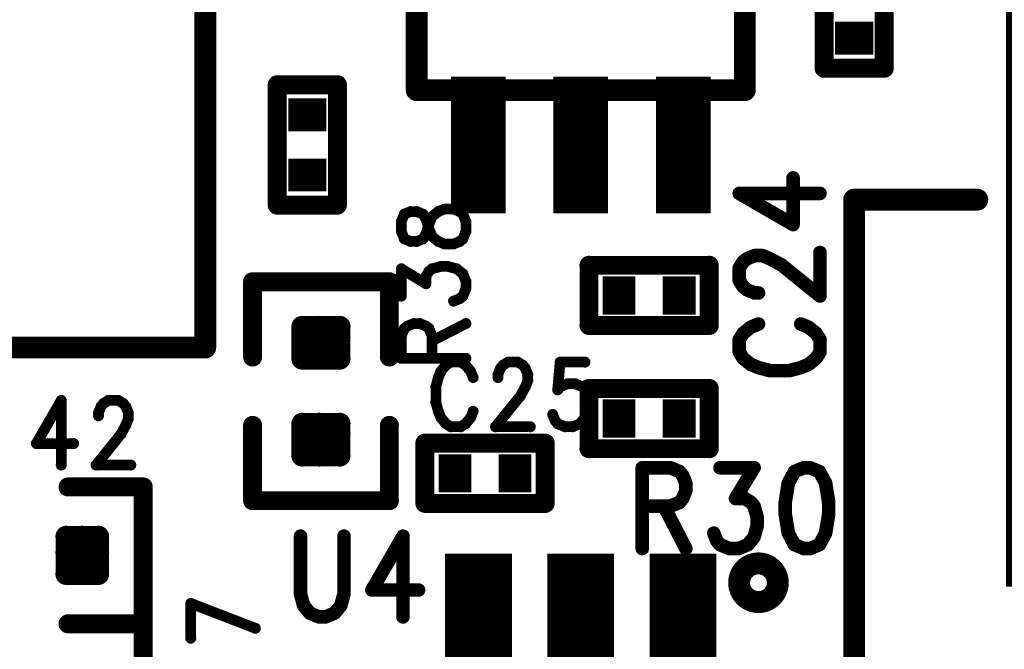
# Model space of a CAD drawing. Extents: x 2 to 38, y 2.4 to 29.6.
# Tile 61 of 93: x 16.7 to 18.4, y 19.3 to 20.3. Entities that reach past the tile are written whole.
import ezdxf

# ---------------------------------------------------------------- set-up
doc = ezdxf.new("R2010")
doc.units = 0
doc.layers.get('0').update_dxf_attribs({"linetype": 'CONTINUOUS'})
doc.layers.add('adt001026', color=1, linetype='CONTINUOUS')

# ---------------------------------------------------------------- blocks, each defined once
blk = doc.blocks.new('D11')
at = {"const_width": 0.0115}
blk.add_lwpolyline([(-0.00575, 0, 1), (0.00575, 0, 1)], format="xyb", close=True, dxfattribs=at)
blk = doc.blocks.new('D13')
at = {"const_width": 0.0185}
blk.add_lwpolyline([(-0.00925, 0, 1), (0.00925, 0, 1)], format="xyb", close=True, dxfattribs=at)
blk = doc.blocks.new('D14')
at = {"const_width": 0.01815}
blk.add_lwpolyline([(-0.009075, 0, 1), (0.009075, 0, 1)], format="xyb", close=True, dxfattribs=at)
blk = doc.blocks.new('D15')
at = {"const_width": 0.0161}
blk.add_lwpolyline([(-0.00805, 0, 1), (0.00805, 0, 1)], format="xyb", close=True, dxfattribs=at)
blk = doc.blocks.new('D19')
at = {"const_width": 0.00925}
blk.add_lwpolyline([(-0.004625, 0, 1), (0.004625, 0, 1)], format="xyb", close=True, dxfattribs=at)
blk = doc.blocks.new('D25')
at = {"const_width": 0.0554}
blk.add_lwpolyline([(-0.0323, 0), (0.0323, 0)], dxfattribs=at)
blk = doc.blocks.new('D26')
at = {"const_width": 0.0646}
blk.add_lwpolyline([(-0.0277, 0), (0.0277, 0)], dxfattribs=at)
blk = doc.blocks.new('D41')
at = {"const_width": 0.2311}
blk.add_lwpolyline([(-0.0462, 0), (0.0462, 0)], dxfattribs=at)
blk = doc.blocks.new('D42')
at = {"const_width": 1.0031}
blk.add_lwpolyline([(-0.18255, 0), (0.18255, 0)], dxfattribs=at)
blk = doc.blocks.new('D51')
at = {"const_width": 0.5004}
blk.add_lwpolyline([(-0.09095, 0), (0.09095, 0)], dxfattribs=at)
blk = doc.blocks.new('D58')
at = {"const_width": 0.2219}
blk.add_lwpolyline([(-0.0564, 0), (0.0564, 0)], dxfattribs=at)

msp = doc.modelspace()

# ---------------------------------------------------------------- linework, layer by layer
at = {"layer": 'adt001026', "color": 1}
for points, const_width in [([(17.0449, 20.9309), (17.0449, 19.7842)], 0.037), ([(17.4024, 20.4963), (17.4024, 20.2189)], 0.037), ([(17.9572, 20.2189), (17.9572, 20.4963)], 0.037), ([(18.0913, 20.2559), (18.0913, 20.4593)], 0.032), ([(18.193, 20.4593), (18.193, 20.2559)], 0.032), ([(18.193, 20.2559), (18.0913, 20.2559)], 0.032), ([(17.1666, 20.0247), (17.1666, 20.2281)], 0.032), ([(17.1666, 20.2281), (17.2683, 20.2281)], 0.032), ([(17.2683, 20.2281), (17.2683, 20.0247)], 0.032), ([(17.4024, 20.2189), (17.9572, 20.2189)], 0.037), ([(18.0388, 19.9919), (18.0388, 20.0707)], 0.023), ([(17.9478, 20.0445), (18.0388, 19.9919)], 0.023), ([(17.9478, 20.0445), (18.0843, 20.0445)], 0.023), ([(18.1421, 17.9997), (18.1421, 20.0339)], 0.037), ([(18.1421, 20.0339), (18.3502, 20.0339)], 0.037), ([(17.2683, 20.0247), (17.1666, 20.0247)], 0.032), ([(17.3816, 20.0096), (17.3764, 19.997)], 0.018), ([(17.392, 20.0138), (17.3816, 20.0096)], 0.018), ([(17.4024, 20.0138), (17.392, 20.0138)], 0.018), ([(17.4128, 20.0096), (17.4024, 20.0138)], 0.018), ([(17.418, 20.0012), (17.4128, 20.0096)], 0.018), ([(17.4232, 19.9928), (17.4284, 20.0054)], 0.018), ([(17.4284, 20.0054), (17.4388, 20.0138)], 0.018), ([(17.4388, 20.0138), (17.4492, 20.018)], 0.018), ([(17.4492, 20.018), (17.4648, 20.018)], 0.018), ([(17.4648, 20.018), (17.4752, 20.0138)], 0.018), ([(17.4752, 20.0138), (17.4804, 20.0096)], 0.018), ([(17.4804, 20.0096), (17.4856, 19.997)], 0.018), ([(17.3764, 19.997), (17.3764, 19.9802)], 0.018), ([(17.4232, 19.9844), (17.418, 20.0012)], 0.018), ([(17.418, 19.976), (17.4232, 19.9928)], 0.018), ([(17.4856, 19.997), (17.4856, 19.9802)], 0.018), ([(17.3764, 19.9802), (17.3816, 19.9675)], 0.018), ([(17.4128, 19.9675), (17.418, 19.976)], 0.018), ([(17.4284, 19.9717), (17.4232, 19.9844)], 0.018), ([(17.4388, 19.9633), (17.4284, 19.9717)], 0.018), ([(17.4856, 19.9802), (17.4804, 19.9675)], 0.018), ([(17.3816, 19.9675), (17.392, 19.9633)], 0.018), ([(17.392, 19.9633), (17.4024, 19.9633)], 0.018), ([(17.4024, 19.9633), (17.4128, 19.9675)], 0.018), ([(17.4492, 19.9591), (17.4388, 19.9633)], 0.018), ([(17.4648, 19.9591), (17.4492, 19.9591)], 0.018), ([(17.4752, 19.9633), (17.4648, 19.9591)], 0.018), ([(17.4804, 19.9675), (17.4752, 19.9633)], 0.018), ([(17.9543, 19.9289), (17.9608, 19.9341)], 0.023), ([(17.9608, 19.9341), (17.9738, 19.9394)], 0.023), ([(17.9738, 19.9394), (17.9868, 19.9394)], 0.023), ([(17.9868, 19.9394), (17.9998, 19.9341)], 0.023), ([(17.9998, 19.9341), (18.0193, 19.9236)], 0.023), ([(18.0843, 19.8711), (18.0843, 19.9446)], 0.023), ([(17.4284, 19.9171), (17.444, 19.9213)], 0.018), ([(17.444, 19.9213), (17.4544, 19.9213)], 0.018), ([(17.4544, 19.9213), (17.47, 19.9171)], 0.018), ([(17.6937, 19.8213), (17.6937, 19.923)], 0.032), ([(17.6937, 19.923), (17.8971, 19.923)], 0.032), ([(17.8971, 19.923), (17.8971, 19.8213)], 0.032), ([(17.9478, 19.9184), (17.9543, 19.9289)], 0.023), ([(17.9478, 19.8974), (17.9478, 19.9184)], 0.023), ([(18.0193, 19.9236), (18.0843, 19.8711)], 0.023), ([(17.3562, 19.8953), (17.125, 19.8953)], 0.032), ([(17.125, 19.8953), (17.125, 19.7681)], 0.032), ([(17.3562, 19.7681), (17.3562, 19.8953)], 0.032), ([(17.3764, 19.8709), (17.3764, 19.9171)], 0.018), ([(17.3764, 19.9171), (17.418, 19.8919)], 0.018), ([(17.418, 19.9045), (17.4232, 19.9129)], 0.018), ([(17.418, 19.8919), (17.418, 19.9045)], 0.018), ([(17.4232, 19.9129), (17.4284, 19.9171)], 0.018), ([(17.47, 19.9171), (17.4804, 19.9087)], 0.018), ([(17.4804, 19.9087), (17.4856, 19.8961)], 0.018), ([(17.4856, 19.8961), (17.4856, 19.8835)], 0.018), ([(17.9543, 19.8868), (17.9478, 19.8974)], 0.023), ([(17.9608, 19.8816), (17.9543, 19.8868)], 0.023), ([(17.4804, 19.8709), (17.4752, 19.8667)], 0.018), ([(17.4856, 19.8835), (17.4804, 19.8709)], 0.018), ([(17.9738, 19.8763), (17.9608, 19.8816)], 0.023), ([(17.9803, 19.8763), (17.9738, 19.8763)], 0.023), ([(17.4752, 19.8667), (17.4648, 19.8625)], 0.018), ([(17.2087, 19.7649), (17.2087, 19.8195)], 0.036), ([(17.2087, 19.8195), (17.2724, 19.8195)], 0.036), ([(17.2375, 19.7649), (17.2375, 19.8195)], 0.036), ([(17.2724, 19.8195), (17.2724, 19.7649)], 0.036), ([(17.3816, 19.8162), (17.3868, 19.8204)], 0.018), ([(17.3868, 19.8204), (17.3972, 19.8246)], 0.018), ([(17.3972, 19.8246), (17.4076, 19.8246)], 0.018), ([(17.4076, 19.8246), (17.418, 19.8204)], 0.018), ([(17.418, 19.8204), (17.4232, 19.8162)], 0.018), ([(17.4284, 19.7952), (17.4856, 19.8246)], 0.018), ([(17.8971, 19.8213), (17.6937, 19.8213)], 0.032), ([(17.9673, 19.8185), (17.9543, 19.808)], 0.023), ([(17.9803, 19.8238), (17.9673, 19.8185)], 0.023), ([(18.0648, 19.8185), (18.0518, 19.8238)], 0.023), ([(18.0778, 19.808), (18.0648, 19.8185)], 0.023), ([(17.2087, 19.8013), (17.2724, 19.8013)], 0.036), ([(17.3764, 19.8036), (17.3816, 19.8162)], 0.018), ([(17.3764, 19.7658), (17.3764, 19.8036)], 0.018), ([(17.4232, 19.8162), (17.4284, 19.8036)], 0.018), ([(17.4284, 19.8036), (17.4284, 19.7658)], 0.018), ([(17.9543, 19.808), (17.9478, 19.7975)], 0.023), ([(18.0843, 19.7975), (18.0778, 19.808)], 0.023), ([(17.0449, 19.7842), (13.9688, 19.7842)], 0.037), ([(17.9478, 19.7975), (17.9478, 19.7765)], 0.023), ([(18.0843, 19.7765), (18.0843, 19.7975)], 0.023), ([(17.2724, 19.7649), (17.2087, 19.7649)], 0.036), ([(17.2087, 19.7649), (17.2724, 19.7649)], 0.036), ([(17.9478, 19.7765), (17.9543, 19.766)], 0.023), ([(18.0778, 19.766), (18.0843, 19.7765)], 0.023), ([(17.3764, 19.7658), (17.4856, 19.7658)], 0.018), ([(17.4516, 19.7542), (17.4432, 19.7438)], 0.018), ([(17.46, 19.7594), (17.4516, 19.7542)], 0.018), ([(17.4768, 19.7594), (17.46, 19.7594)], 0.018), ([(17.4852, 19.7542), (17.4768, 19.7594)], 0.018), ([(17.4936, 19.7438), (17.4852, 19.7542)], 0.018), ([(17.544, 19.749), (17.5482, 19.7542)], 0.018), ([(17.5482, 19.7542), (17.5566, 19.7594)], 0.018), ([(17.5566, 19.7594), (17.5735, 19.7594)], 0.018), ([(17.5735, 19.7594), (17.5819, 19.7542)], 0.018), ([(17.5819, 19.7542), (17.5861, 19.749)], 0.018), ([(17.6449, 19.7594), (17.6407, 19.7126)], 0.018), ([(17.6869, 19.7594), (17.6449, 19.7594)], 0.018), ([(17.9543, 19.766), (17.9673, 19.7555)], 0.023), ([(17.9673, 19.7555), (17.9803, 19.7502)], 0.023), ([(17.9803, 19.7502), (17.9998, 19.745)], 0.023), ([(18.0323, 19.745), (18.0518, 19.7502)], 0.023), ([(18.0518, 19.7502), (18.0648, 19.7555)], 0.023), ([(18.0648, 19.7555), (18.0778, 19.766)], 0.023), ([(17.4432, 19.7438), (17.439, 19.7334)], 0.018), ([(17.4978, 19.7334), (17.4936, 19.7438)], 0.018), ([(17.5398, 19.7386), (17.544, 19.749)], 0.018), ([(17.5398, 19.7334), (17.5398, 19.7386)], 0.018), ([(17.5861, 19.749), (17.5903, 19.7386)], 0.018), ([(17.5903, 19.7386), (17.5903, 19.7282)], 0.018), ([(17.9998, 19.745), (18.0323, 19.745)], 0.023), ([(17.439, 19.7334), (17.4348, 19.7178)], 0.018), ([(17.5903, 19.7282), (17.5861, 19.7178)], 0.018), ([(17.6449, 19.7178), (17.6575, 19.723)], 0.018), ([(17.6575, 19.723), (17.6701, 19.723)], 0.018), ([(17.6701, 19.723), (17.6827, 19.7178)], 0.018), ([(17.6937, 19.7149), (17.8971, 19.7149)], 0.032), ([(17.6937, 19.6132), (17.6937, 19.7149)], 0.032), ([(17.8971, 19.7149), (17.8971, 19.6132)], 0.032), ([(17.4348, 19.7178), (17.4348, 19.6918)], 0.018), ([(17.5777, 19.7022), (17.5356, 19.6502)], 0.018), ([(17.5861, 19.7178), (17.5777, 19.7022)], 0.018), ([(17.6407, 19.7126), (17.6449, 19.7178)], 0.018), ([(17.6827, 19.7178), (17.6911, 19.7074)], 0.018), ([(17.6911, 19.7074), (17.6953, 19.6918)], 0.018), ([(16.8014, 19.6947), (16.7593, 19.6219)], 0.018), ([(16.8014, 19.6947), (16.8014, 19.5855)], 0.018), ([(16.8686, 19.6843), (16.8728, 19.6895)], 0.018), ([(16.8728, 19.6895), (16.8812, 19.6947)], 0.018), ([(16.8812, 19.6947), (16.898, 19.6947)], 0.018), ([(16.898, 19.6947), (16.9064, 19.6895)], 0.018), ([(16.9064, 19.6895), (16.9106, 19.6843)], 0.018), ([(17.4348, 19.6918), (17.439, 19.6762)], 0.018), ([(17.6953, 19.6918), (17.6911, 19.6814)], 0.018), ([(16.8644, 19.6739), (16.8686, 19.6843)], 0.018), ([(16.8644, 19.6687), (16.8644, 19.6739)], 0.018), ([(16.9106, 19.6843), (16.9148, 19.6739)], 0.018), ([(16.9148, 19.6739), (16.9148, 19.6635)], 0.018), ([(17.439, 19.6762), (17.4432, 19.6658)], 0.018), ([(17.4936, 19.6658), (17.4978, 19.6762)], 0.018), ([(17.6365, 19.6606), (17.6323, 19.671)], 0.018), ([(17.6911, 19.6814), (17.6869, 19.6658)], 0.018), ([(16.9106, 19.6531), (16.9022, 19.6375)], 0.018), ([(16.9148, 19.6635), (16.9106, 19.6531)], 0.018), ([(17.125, 19.5254), (17.125, 19.6525)], 0.032), ([(17.2087, 19.6011), (17.2087, 19.6557)], 0.036), ([(17.2087, 19.6557), (17.2724, 19.6557)], 0.036), ([(17.2375, 19.6011), (17.2375, 19.6557)], 0.036), ([(17.2724, 19.6557), (17.2724, 19.6011)], 0.036), ([(17.3562, 19.6525), (17.3562, 19.5254)], 0.032), ([(17.4432, 19.6658), (17.4516, 19.6554)], 0.018), ([(17.4516, 19.6554), (17.46, 19.6502)], 0.018), ([(17.4768, 19.6502), (17.4852, 19.6554)], 0.018), ([(17.4852, 19.6554), (17.4936, 19.6658)], 0.018), ([(17.6407, 19.6554), (17.6365, 19.6606)], 0.018), ([(17.6533, 19.6502), (17.6407, 19.6554)], 0.018), ([(17.6785, 19.6554), (17.6659, 19.6502)], 0.018), ([(17.6869, 19.6658), (17.6785, 19.6554)], 0.018), ([(16.9022, 19.6375), (16.8602, 19.5855)], 0.018), ([(17.2087, 19.6375), (17.2724, 19.6375)], 0.036), ([(17.46, 19.6502), (17.4768, 19.6502)], 0.018), ([(17.5356, 19.6502), (17.5945, 19.6502)], 0.018), ([(17.6659, 19.6502), (17.6533, 19.6502)], 0.018), ([(16.7593, 19.6219), (16.8224, 19.6219)], 0.018), ([(17.4163, 19.6225), (17.6197, 19.6225)], 0.032), ([(17.4163, 19.5208), (17.4163, 19.6225)], 0.032), ([(17.6197, 19.6225), (17.6197, 19.5208)], 0.032), ([(17.8971, 19.6132), (17.6937, 19.6132)], 0.032), ([(17.2724, 19.6011), (17.2087, 19.6011)], 0.036), ([(17.2087, 19.6011), (17.2724, 19.6011)], 0.036), ([(16.8602, 19.5855), (16.919, 19.5855)], 0.018), ([(17.7838, 19.581), (17.7838, 19.4445)], 0.023), ([(17.7838, 19.581), (17.8311, 19.581)], 0.023), ([(17.8311, 19.581), (17.8469, 19.5745)], 0.023), ([(17.8469, 19.5745), (17.8521, 19.568)], 0.023), ([(17.8521, 19.568), (17.8574, 19.555)], 0.023), ([(17.9152, 19.581), (17.9729, 19.581)], 0.023), ([(17.9729, 19.581), (17.9414, 19.529)], 0.023), ([(18.0412, 19.5745), (18.0307, 19.555)], 0.023), ([(18.057, 19.581), (18.0412, 19.5745)], 0.023), ([(18.0675, 19.581), (18.057, 19.581)], 0.023), ([(18.0833, 19.5745), (18.0675, 19.581)], 0.023), ([(18.0938, 19.555), (18.0833, 19.5745)], 0.023), ([(16.8129, 19.5485), (16.9401, 19.5485)], 0.032), ([(16.9401, 19.5485), (16.9401, 19.3173)], 0.032), ([(17.8574, 19.555), (17.8574, 19.542)], 0.023), ([(18.0307, 19.555), (18.0255, 19.5225)], 0.023), ([(18.099, 19.5225), (18.0938, 19.555)], 0.023), ([(17.8574, 19.542), (17.8521, 19.529)], 0.023), ([(17.3562, 19.5254), (17.125, 19.5254)], 0.032), ([(17.6197, 19.5208), (17.4163, 19.5208)], 0.032), ([(17.8469, 19.5225), (17.8311, 19.516)], 0.023), ([(17.8521, 19.529), (17.8469, 19.5225)], 0.023), ([(17.9414, 19.529), (17.9572, 19.529)], 0.023), ([(17.9572, 19.529), (17.9677, 19.5225)], 0.023), ([(17.9677, 19.5225), (17.9729, 19.516)], 0.023), ([(18.0255, 19.5225), (18.0255, 19.503)], 0.023), ([(18.099, 19.503), (18.099, 19.5225)], 0.023), ([(17.8311, 19.516), (17.7838, 19.516)], 0.023), ([(17.8206, 19.516), (17.8574, 19.4445)], 0.023), ([(17.9729, 19.516), (17.9782, 19.4965)], 0.023), ([(18.0255, 19.503), (18.0307, 19.4705)], 0.023), ([(18.0938, 19.4705), (18.099, 19.503)], 0.023), ([(17.9782, 19.4835), (17.9729, 19.464)], 0.023), ([(17.9782, 19.4965), (17.9782, 19.4835)], 0.023), ([(16.8097, 19.4011), (16.8097, 19.4648)], 0.036), ([(16.8097, 19.4648), (16.8643, 19.4648)], 0.036), ([(16.837, 19.4011), (16.837, 19.4648)], 0.036), ([(16.8643, 19.4648), (16.8643, 19.4011)], 0.036), ([(17.9099, 19.4575), (17.9047, 19.4705)], 0.023), ([(18.0307, 19.4705), (18.0412, 19.451)], 0.023), ([(18.0833, 19.451), (18.0938, 19.4705)], 0.023), ([(17.2059, 19.4654), (17.2059, 19.3679)], 0.023), ([(17.2795, 19.3679), (17.2795, 19.4654)], 0.023), ([(17.3793, 19.4654), (17.3267, 19.3744)], 0.023), ([(17.3793, 19.4654), (17.3793, 19.3289)], 0.023), ([(17.9152, 19.451), (17.9099, 19.4575)], 0.023), ([(17.9309, 19.4445), (17.9152, 19.451)], 0.023), ([(17.9624, 19.451), (17.9467, 19.4445)], 0.023), ([(17.9729, 19.464), (17.9624, 19.451)], 0.023), ([(18.0412, 19.451), (18.057, 19.4445)], 0.023), ([(18.0675, 19.4445), (18.0833, 19.451)], 0.023), ([(16.8097, 19.4375), (16.8643, 19.4375)], 0.036), ([(17.9467, 19.4445), (17.9309, 19.4445)], 0.023), ([(18.057, 19.4445), (18.0675, 19.4445)], 0.023), ([(17.9584, 19.411), (17.9568, 19.4094)], 0.037), ([(17.9602, 19.4125), (17.9584, 19.411)], 0.037), ([(17.962, 19.4138), (17.9602, 19.4125)], 0.037), ([(17.964, 19.415), (17.962, 19.4138)], 0.037), ([(17.966, 19.4161), (17.964, 19.415)], 0.037), ([(17.9681, 19.417), (17.966, 19.4161)], 0.037), ([(17.9702, 19.4178), (17.9681, 19.417)], 0.037), ([(17.9724, 19.4184), (17.9702, 19.4178)], 0.037), ([(17.9746, 19.4189), (17.9724, 19.4184)], 0.037), ([(17.9769, 19.4192), (17.9746, 19.4189)], 0.037), ([(17.9792, 19.4194), (17.9769, 19.4192)], 0.037), ([(17.9815, 19.4194), (17.9792, 19.4194)], 0.037), ([(17.9837, 19.4192), (17.9815, 19.4194)], 0.037), ([(17.986, 19.4189), (17.9837, 19.4192)], 0.037), ([(17.9882, 19.4184), (17.986, 19.4189)], 0.037), ([(17.9904, 19.4178), (17.9882, 19.4184)], 0.037), ([(17.9926, 19.417), (17.9904, 19.4178)], 0.037), ([(17.9946, 19.4161), (17.9926, 19.417)], 0.037), ([(17.9967, 19.415), (17.9946, 19.4161)], 0.037), ([(17.9986, 19.4138), (17.9967, 19.415)], 0.037), ([(18.0004, 19.4124), (17.9986, 19.4138)], 0.037), ([(18.0022, 19.411), (18.0004, 19.4124)], 0.037), ([(18.0038, 19.4094), (18.0022, 19.411)], 0.037), ([(16.8643, 19.4011), (16.8097, 19.4011)], 0.036), ([(16.8097, 19.4011), (16.8643, 19.4011)], 0.036), ([(17.9483, 19.3935), (17.9479, 19.3913)], 0.037), ([(17.9489, 19.3957), (17.9483, 19.3935)], 0.037), ([(17.9496, 19.3979), (17.9489, 19.3957)], 0.037), ([(17.9505, 19.4), (17.9496, 19.3979)], 0.037), ([(17.9515, 19.4021), (17.9505, 19.4)], 0.037), ([(17.9526, 19.404), (17.9515, 19.4021)], 0.037), ([(17.9539, 19.4059), (17.9526, 19.404)], 0.037), ([(17.9553, 19.4077), (17.9539, 19.4059)], 0.037), ([(17.9568, 19.4094), (17.9553, 19.4077)], 0.037), ([(18.0053, 19.4077), (18.0038, 19.4094)], 0.037), ([(18.0068, 19.4059), (18.0053, 19.4077)], 0.037), ([(18.008, 19.404), (18.0068, 19.4059)], 0.037), ([(18.0092, 19.402), (18.008, 19.404)], 0.037), ([(18.0102, 19.4), (18.0092, 19.402)], 0.037), ([(18.011, 19.3979), (18.0102, 19.4)], 0.037), ([(18.0117, 19.3957), (18.011, 19.3979)], 0.037), ([(18.0123, 19.3935), (18.0117, 19.3957)], 0.037), ([(18.0127, 19.3912), (18.0123, 19.3935)], 0.037), ([(17.9477, 19.389), (17.9476, 19.3867)], 0.037), ([(17.9476, 19.3867), (17.9477, 19.3844)], 0.037), ([(17.9479, 19.3913), (17.9477, 19.389)], 0.037), ([(17.9477, 19.3844), (17.9479, 19.3822)], 0.037), ([(17.9479, 19.3822), (17.9483, 19.3799)], 0.037), ([(17.9483, 19.3799), (17.9489, 19.3777)], 0.037), ([(17.9489, 19.3777), (17.9496, 19.3755)], 0.037), ([(18.011, 19.3755), (18.0117, 19.3776)], 0.037), ([(18.0117, 19.3776), (18.0123, 19.3799)], 0.037), ([(18.0123, 19.3799), (18.0127, 19.3821)], 0.037), ([(18.0129, 19.389), (18.0127, 19.3912)], 0.037), ([(18.0127, 19.3821), (18.0129, 19.3844)], 0.037), ([(18.013, 19.3867), (18.0129, 19.389)], 0.037), ([(18.0129, 19.3844), (18.013, 19.3867)], 0.037), ([(18.013, 19.3867), (18.013, 19.3867)], 0.037), ([(18.013, 19.3867), (18.013, 19.3867)], 0.037), ([(17.2059, 19.3679), (17.2112, 19.3484)], 0.023), ([(17.2742, 19.3484), (17.2795, 19.3679)], 0.023), ([(17.3267, 19.3744), (17.4055, 19.3744)], 0.023), ([(17.9496, 19.3755), (17.9504, 19.3734)], 0.037), ([(17.9504, 19.3734), (17.9514, 19.3714)], 0.037), ([(17.9514, 19.3714), (17.9526, 19.3694)], 0.037), ([(17.9526, 19.3694), (17.9539, 19.3675)], 0.037), ([(17.9539, 19.3675), (17.9553, 19.3657)], 0.037), ([(17.9553, 19.3657), (17.9568, 19.364)], 0.037), ([(17.9568, 19.364), (17.9584, 19.3624)], 0.037), ([(17.9584, 19.3624), (17.9602, 19.361)], 0.037), ([(17.9602, 19.361), (17.962, 19.3596)], 0.037), ([(17.9986, 19.3596), (18.0004, 19.3609)], 0.037), ([(18.0004, 19.3609), (18.0022, 19.3624)], 0.037), ([(18.0022, 19.3624), (18.0038, 19.364)], 0.037), ([(18.0038, 19.364), (18.0053, 19.3657)], 0.037), ([(18.0053, 19.3657), (18.0067, 19.3675)], 0.037), ([(18.0067, 19.3675), (18.008, 19.3693)], 0.037), ([(18.008, 19.3693), (18.0091, 19.3713)], 0.037), ([(18.0091, 19.3713), (18.0101, 19.3734)], 0.037), ([(18.0101, 19.3734), (18.011, 19.3755)], 0.037), ([(17.962, 19.3596), (17.9639, 19.3584)], 0.037), ([(17.9639, 19.3584), (17.966, 19.3573)], 0.037), ([(17.966, 19.3573), (17.968, 19.3564)], 0.037), ([(17.968, 19.3564), (17.9702, 19.3556)], 0.037), ([(17.9702, 19.3556), (17.9724, 19.355)], 0.037), ([(17.9724, 19.355), (17.9746, 19.3545)], 0.037), ([(17.9746, 19.3545), (17.9769, 19.3542)], 0.037), ([(17.9769, 19.3542), (17.9791, 19.354)], 0.037), ([(17.9791, 19.354), (17.9814, 19.354)], 0.037), ([(17.9814, 19.354), (17.9837, 19.3542)], 0.037), ([(17.9837, 19.3542), (17.986, 19.3545)], 0.037), ([(17.986, 19.3545), (17.9882, 19.355)], 0.037), ([(17.9882, 19.355), (17.9904, 19.3556)], 0.037), ([(17.9904, 19.3556), (17.9925, 19.3564)], 0.037), ([(17.9925, 19.3564), (17.9946, 19.3573)], 0.037), ([(17.9946, 19.3573), (17.9966, 19.3584)], 0.037), ([(17.9966, 19.3584), (17.9986, 19.3596)], 0.037), ([(17.0204, 19.3518), (17.1296, 19.3098)], 0.018), ([(17.0204, 19.293), (17.0204, 19.3518)], 0.018), ([(17.2112, 19.3484), (17.2217, 19.3354)], 0.023), ([(17.2217, 19.3354), (17.2374, 19.3289)], 0.023), ([(17.2479, 19.3289), (17.2637, 19.3354)], 0.023), ([(17.2637, 19.3354), (17.2742, 19.3484)], 0.023), ([(16.9401, 19.3173), (16.8129, 19.3173)], 0.032), ([(16.9401, 19.3173), (16.8129, 19.3173)], 0.032), ([(16.9401, 19.0862), (16.9401, 19.3173)], 0.032), ([(17.2374, 19.3289), (17.2479, 19.3289)], 0.023)]:
    msp.add_lwpolyline(points, dxfattribs=dict(at, const_width=const_width))

# ---------------------------------------------------------------- block references
at = {"layer": 'adt001026'}
for name, p in [('D42', (18.5813, 19.8814)), ('D25', (18.1421, 20.3067)), ('D15', (18.0913, 20.2559)), ('D15', (18.193, 20.2559)), ('D15', (17.1666, 20.2281)), ('D15', (17.2683, 20.2281)), ('D41', (17.5064, 20.1264)), ('D13', (17.4024, 20.2189)), ('D41', (17.6798, 20.1264)), ('D41', (17.8532, 20.1264)), ('D13', (17.9572, 20.2189)), ('D51', (16.599, 19.9708)), ('D25', (17.2175, 20.1773)), ('D25', (17.2175, 20.0756)), ('D11', (18.0388, 20.0707)), ('D11', (17.9478, 20.0445)), ('D11', (17.9478, 20.0445)), ('D11', (18.0843, 20.0445)), ('D13', (18.1421, 20.0339)), ('D13', (18.3502, 20.0339)), ('D15', (17.1666, 20.0247)), ('D15', (17.1666, 20.0247)), ('D15', (17.2683, 20.0247)), ('D19', (17.3816, 20.0096)), ('D19', (17.392, 20.0138)), ('D19', (17.4024, 20.0138)), ('D19', (17.4128, 20.0096)), ('D19', (17.4284, 20.0054)), ('D19', (17.4388, 20.0138)), ('D19', (17.4492, 20.018)), ('D19', (17.4648, 20.018)), ('D19', (17.4752, 20.0138)), ('D19', (17.4804, 20.0096)), ('D19', (17.3764, 19.997)), ('D19', (17.418, 20.0012)), ('D19', (17.4232, 19.9928)), ('D19', (17.4856, 19.997)), ('D11', (18.0388, 19.9919)), ('D19', (17.3764, 19.9802)), ('D19', (17.3764, 19.9802)), ('D19', (17.418, 19.976)), ('D19', (17.4232, 19.9844)), ('D19', (17.4284, 19.9717)), ('D19', (17.4856, 19.9802)), ('D19', (17.3816, 19.9675)), ('D19', (17.392, 19.9633)), ('D19', (17.4024, 19.9633)), ('D19', (17.4128, 19.9675)), ('D19', (17.4388, 19.9633)), ('D19', (17.4492, 19.9591)), ('D19', (17.4648, 19.9591)), ('D19', (17.4752, 19.9633)), ('D19', (17.4804, 19.9675)), ('D11', (17.9608, 19.9341)), ('D11', (17.9738, 19.9394)), ('D11', (17.9868, 19.9394)), ('D11', (17.9998, 19.9341)), ('D11', (18.0843, 19.9446)), ('D19', (17.444, 19.9213)), ('D19', (17.4544, 19.9213)), ('D15', (17.6937, 19.923)), ('D15', (17.8971, 19.923)), ('D11', (17.9478, 19.9184)), ('D11', (17.9543, 19.9289)), ('D11', (18.0193, 19.9236)), ('D15', (17.125, 19.8953)), ('D15', (17.3562, 19.8953)), ('D19', (17.3764, 19.9171)), ('D19', (17.418, 19.9045)), ('D19', (17.4232, 19.9129)), ('D19', (17.4284, 19.9171)), ('D19', (17.47, 19.9171)), ('D19', (17.4804, 19.9087)), ('D19', (17.418, 19.8919)), ('D19', (17.4856, 19.8961)), ('D26', (17.7445, 19.8721)), ('D26', (17.8462, 19.8721)), ('D11', (17.9478, 19.8974)), ('D11', (17.9543, 19.8868)), ('D19', (17.3764, 19.8709)), ('D19', (17.4804, 19.8709)), ('D19', (17.4856, 19.8835)), ('D11', (17.9608, 19.8816)), ('D11', (17.9738, 19.8763)), ('D11', (17.9803, 19.8763)), ('D11', (18.0843, 19.8711)), ('D19', (17.4648, 19.8625)), ('D19', (17.4752, 19.8667)), ('D14', (17.2087, 19.8195)), ('D14', (17.2375, 19.8195)), ('D14', (17.2724, 19.8195)), ('D19', (17.3868, 19.8204)), ('D19', (17.3972, 19.8246)), ('D19', (17.4076, 19.8246)), ('D19', (17.418, 19.8204)), ('D19', (17.4856, 19.8246)), ('D15', (17.6937, 19.8213)), ('D15', (17.8971, 19.8213)), ('D15', (17.8971, 19.8213)), ('D11', (17.9673, 19.8185)), ('D11', (17.9803, 19.8238)), ('D11', (18.0518, 19.8238)), ('D11', (18.0648, 19.8185)), ('D14', (17.2087, 19.8013)), ('D14', (17.2724, 19.8013)), ('D19', (17.3764, 19.8036)), ('D19', (17.3816, 19.8162)), ('D19', (17.4232, 19.8162)), ('D19', (17.4284, 19.8036)), ('D11', (17.9543, 19.808)), ('D11', (18.0778, 19.808)), ('D13', (17.0449, 19.7842)), ('D19', (17.4284, 19.7952)), ('D11', (17.9478, 19.7975)), ('D11', (18.0843, 19.7975)), ('D15', (17.125, 19.7681)), ('D14', (17.2087, 19.7649)), ('D14', (17.2087, 19.7649)), ('D14', (17.2375, 19.7649)), ('D14', (17.2724, 19.7649)), ('D14', (17.2724, 19.7649)), ('D15', (17.3562, 19.7681)), ('D11', (17.9478, 19.7765)), ('D11', (18.0843, 19.7765)), ('D19', (17.3764, 19.7658)), ('D19', (17.3764, 19.7658)), ('D19', (17.4284, 19.7658)), ('D19', (17.4516, 19.7542)), ('D19', (17.46, 19.7594)), ('D19', (17.4768, 19.7594)), ('D19', (17.4852, 19.7542)), ('D19', (17.4856, 19.7658)), ('D19', (17.5482, 19.7542)), ('D19', (17.5566, 19.7594)), ('D19', (17.5735, 19.7594)), ('D19', (17.5819, 19.7542)), ('D19', (17.6449, 19.7594)), ('D19', (17.6869, 19.7594)), ('D11', (17.9543, 19.766)), ('D11', (17.9673, 19.7555)), ('D11', (17.9803, 19.7502)), ('D11', (18.0518, 19.7502)), ('D11', (18.0648, 19.7555)), ('D11', (18.0778, 19.766)), ('D19', (17.4432, 19.7438)), ('D19', (17.4936, 19.7438)), ('D19', (17.5398, 19.7386)), ('D19', (17.544, 19.749)), ('D19', (17.5861, 19.749)), ('D19', (17.5903, 19.7386)), ('D11', (17.9998, 19.745)), ('D11', (18.0323, 19.745)), ('D19', (17.439, 19.7334)), ('D19', (17.4978, 19.7334)), ('D19', (17.5398, 19.7334)), ('D19', (17.5903, 19.7282)), ('D19', (17.6575, 19.723)), ('D19', (17.6701, 19.723)), ('D15', (17.6937, 19.7149)), ('D15', (17.6937, 19.7149)), ('D15', (17.8971, 19.7149)), ('D19', (17.4348, 19.7178)), ('D19', (17.5777, 19.7022)), ('D19', (17.5861, 19.7178)), ('D19', (17.6407, 19.7126)), ('D19', (17.6449, 19.7178)), ('D19', (17.6827, 19.7178)), ('D19', (17.6911, 19.7074)), ('D19', (16.8014, 19.6947)), ('D19', (16.8014, 19.6947)), ('D19', (16.8728, 19.6895)), ('D19', (16.8812, 19.6947)), ('D19', (16.898, 19.6947)), ('D19', (16.9064, 19.6895)), ('D19', (17.4348, 19.6918)), ('D26', (17.7445, 19.6641)), ('D19', (17.6953, 19.6918)), ('D26', (17.8462, 19.6641)), ('D19', (16.8644, 19.6739)), ('D19', (16.8644, 19.6687)), ('D19', (16.8686, 19.6843)), ('D19', (16.9106, 19.6843)), ('D19', (16.9148, 19.6739)), ('D19', (17.439, 19.6762)), ('D19', (17.4978, 19.6762)), ('D19', (17.6323, 19.671)), ('D19', (17.6911, 19.6814)), ('D19', (16.9106, 19.6531)), ('D19', (16.9148, 19.6635)), ('D15', (17.125, 19.6525)), ('D14', (17.2087, 19.6557)), ('D14', (17.2375, 19.6557)), ('D14', (17.2724, 19.6557)), ('D15', (17.3562, 19.6525)), ('D19', (17.4432, 19.6658)), ('D19', (17.4516, 19.6554)), ('D19', (17.4852, 19.6554)), ('D19', (17.4936, 19.6658)), ('D19', (17.6365, 19.6606)), ('D19', (17.6407, 19.6554)), ('D19', (17.6785, 19.6554)), ('D19', (17.6869, 19.6658)), ('D19', (16.9022, 19.6375)), ('D14', (17.2087, 19.6375)), ('D14', (17.2724, 19.6375)), ('D19', (17.46, 19.6502)), ('D19', (17.4768, 19.6502)), ('D19', (17.5356, 19.6502)), ('D19', (17.5945, 19.6502)), ('D19', (17.6533, 19.6502)), ('D19', (17.6659, 19.6502)), ('D19', (16.7593, 19.6219)), ('D19', (16.8224, 19.6219)), ('D15', (17.4163, 19.6225)), ('D15', (17.4163, 19.6225)), ('D15', (17.6197, 19.6225)), ('D15', (17.6937, 19.6132)), ('D15', (17.8971, 19.6132)), ('D14', (17.2087, 19.6011)), ('D14', (17.2087, 19.6011)), ('D14', (17.2375, 19.6011)), ('D14', (17.2724, 19.6011)), ('D14', (17.2724, 19.6011)), ('D19', (16.8014, 19.5855)), ('D19', (16.8602, 19.5855)), ('D19', (16.919, 19.5855)), ('D26', (17.4671, 19.5716)), ('D26', (17.5688, 19.5716)), ('D11', (17.7838, 19.581)), ('D11', (17.7838, 19.581)), ('D11', (17.8311, 19.581)), ('D11', (17.8469, 19.5745)), ('D11', (17.8521, 19.568)), ('D11', (17.9152, 19.581)), ('D11', (17.9729, 19.581)), ('D11', (18.0412, 19.5745)), ('D11', (18.057, 19.581)), ('D11', (18.057, 19.581)), ('D11', (18.0675, 19.581)), ('D11', (18.0833, 19.5745)), ('D15', (16.8129, 19.5485)), ('D15', (16.9401, 19.5485)), ('D11', (17.8574, 19.555)), ('D11', (18.0307, 19.555)), ('D11', (18.0938, 19.555)), ('D11', (17.8574, 19.542)), ('D15', (17.125, 19.5254)), ('D15', (17.3562, 19.5254)), ('D15', (17.4163, 19.5208)), ('D15', (17.6197, 19.5208)), ('D11', (17.8469, 19.5225)), ('D11', (17.8521, 19.529)), ('D11', (17.9414, 19.529)), ('D11', (17.9572, 19.529)), ('D11', (17.9677, 19.5225)), ('D11', (18.0255, 19.5225)), ('D11', (18.099, 19.5225)), ('D11', (17.7838, 19.516)), ('D11', (17.8206, 19.516)), ('D11', (17.8311, 19.516)), ('D11', (17.9729, 19.516)), ('D11', (18.0255, 19.503)), ('D11', (18.099, 19.503)), ('D11', (17.9782, 19.4965)), ('D11', (17.9782, 19.4835)), ('D14', (16.8097, 19.4648)), ('D14', (16.837, 19.4648)), ('D14', (16.8643, 19.4648)), ('D11', (17.9047, 19.4705)), ('D11', (18.0307, 19.4705)), ('D11', (18.0938, 19.4705)), ('D11', (17.2059, 19.4654)), ('D11', (17.2795, 19.4654)), ('D11', (17.3793, 19.4654)), ('D11', (17.3793, 19.4654)), ('D11', (17.9099, 19.4575)), ('D11', (17.9152, 19.451)), ('D11', (17.9624, 19.451)), ('D11', (17.9729, 19.464)), ('D11', (18.0412, 19.451)), ('D11', (18.0833, 19.451)), ('D14', (16.8097, 19.4375)), ('D14', (16.8643, 19.4375)), ('D11', (17.7838, 19.4445)), ('D11', (17.8574, 19.4445)), ('D11', (17.9309, 19.4445)), ('D11', (17.9467, 19.4445)), ('D11', (18.057, 19.4445)), ('D11', (18.0675, 19.4445)), ('D58', (17.5069, 19.3246)), ('D58', (17.6798, 19.3246)), ('D58', (17.8527, 19.3246)), ('D13', (17.9584, 19.411)), ('D13', (17.9602, 19.4125)), ('D13', (17.962, 19.4138)), ('D13', (17.964, 19.415)), ('D13', (17.966, 19.4161)), ('D13', (17.9681, 19.417)), ('D13', (17.9702, 19.4178)), ('D13', (17.9724, 19.4184)), ('D13', (17.9746, 19.4189)), ('D13', (17.9769, 19.4192)), ('D13', (17.9792, 19.4194)), ('D13', (17.9815, 19.4194)), ('D13', (17.9837, 19.4192)), ('D13', (17.986, 19.4189)), ('D13', (17.9882, 19.4184)), ('D13', (17.9904, 19.4178)), ('D13', (17.9926, 19.417)), ('D13', (17.9946, 19.4161)), ('D13', (17.9967, 19.415)), ('D13', (17.9986, 19.4138)), ('D13', (18.0004, 19.4124)), ('D13', (18.0022, 19.411)), ('D14', (16.8097, 19.4011)), ('D14', (16.8097, 19.4011)), ('D14', (16.837, 19.4011)), ('D14', (16.8643, 19.4011)), ('D14', (16.8643, 19.4011)), ('D14', (16.8643, 19.4011)), ('D13', (17.9483, 19.3935)), ('D13', (17.9489, 19.3957)), ('D13', (17.9496, 19.3979)), ('D13', (17.9505, 19.4)), ('D13', (17.9515, 19.4021)), ('D13', (17.9526, 19.404)), ('D13', (17.9539, 19.4059)), ('D13', (17.9553, 19.4077)), ('D13', (17.9568, 19.4094)), ('D13', (18.0038, 19.4094)), ('D13', (18.0053, 19.4077)), ('D13', (18.0068, 19.4059)), ('D13', (18.008, 19.404)), ('D13', (18.0092, 19.402)), ('D13', (18.0102, 19.4)), ('D13', (18.011, 19.3979)), ('D13', (18.0117, 19.3957)), ('D13', (18.0123, 19.3935)), ('D13', (17.9476, 19.3867)), ('D13', (17.9477, 19.389)), ('D13', (17.9477, 19.3844)), ('D13', (17.9479, 19.3913)), ('D13', (17.9479, 19.3822)), ('D13', (17.9483, 19.3799)), ('D13', (17.9489, 19.3777)), ('D13', (18.0117, 19.3776)), ('D13', (18.0123, 19.3799)), ('D13', (18.0127, 19.3912)), ('D13', (18.0127, 19.3821)), ('D13', (18.0129, 19.389)), ('D13', (18.0129, 19.3844)), ('D13', (18.013, 19.3867)), ('D13', (18.013, 19.3867)), ('D13', (18.013, 19.3867)), ('D13', (18.013, 19.3867)), ('D11', (17.2059, 19.3679)), ('D11', (17.2795, 19.3679)), ('D11', (17.3267, 19.3744)), ('D11', (17.4055, 19.3744)), ('D13', (17.9496, 19.3755)), ('D13', (17.9504, 19.3734)), ('D13', (17.9514, 19.3714)), ('D13', (17.9526, 19.3694)), ('D13', (17.9539, 19.3675)), ('D13', (17.9553, 19.3657)), ('D13', (17.9568, 19.364)), ('D13', (17.9584, 19.3624)), ('D13', (17.9602, 19.361)), ('D13', (18.0004, 19.3609)), ('D13', (18.0022, 19.3624)), ('D13', (18.0038, 19.364)), ('D13', (18.0053, 19.3657)), ('D13', (18.0067, 19.3675)), ('D13', (18.008, 19.3693)), ('D13', (18.0091, 19.3713)), ('D13', (18.0101, 19.3734)), ('D13', (18.011, 19.3755)), ('D13', (17.962, 19.3596)), ('D13', (17.9639, 19.3584)), ('D13', (17.966, 19.3573)), ('D13', (17.968, 19.3564)), ('D13', (17.9702, 19.3556)), ('D13', (17.9724, 19.355)), ('D13', (17.9746, 19.3545)), ('D13', (17.9769, 19.3542)), ('D13', (17.9791, 19.354)), ('D13', (17.9814, 19.354)), ('D13', (17.9837, 19.3542)), ('D13', (17.986, 19.3545)), ('D13', (17.9882, 19.355)), ('D13', (17.9904, 19.3556)), ('D13', (17.9925, 19.3564)), ('D13', (17.9946, 19.3573)), ('D13', (17.9966, 19.3584)), ('D13', (17.9986, 19.3596)), ('D19', (17.0204, 19.3518)), ('D19', (17.0204, 19.3518)), ('D11', (17.2112, 19.3484)), ('D11', (17.2217, 19.3354)), ('D11', (17.2637, 19.3354)), ('D11', (17.2742, 19.3484)), ('D15', (16.8129, 19.3173)), ('D15', (16.8129, 19.3173)), ('D15', (16.9401, 19.3173)), ('D15', (16.9401, 19.3173)), ('D11', (17.2374, 19.3289)), ('D11', (17.2479, 19.3289)), ('D11', (17.3793, 19.3289)), ('D19', (17.1296, 19.3098)), ('D19', (17.0204, 19.293))]:
    msp.add_blockref(name, p, dxfattribs=at)

doc.saveas('drawing.dxf')
